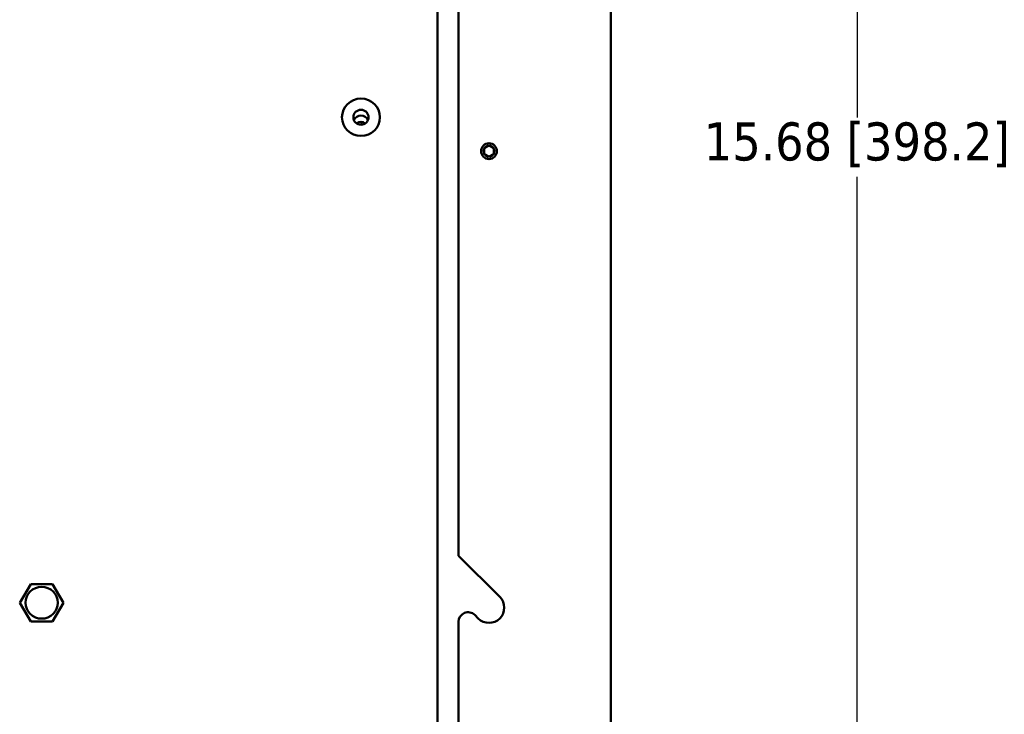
# Model space of a CAD drawing. Header units: inches. Extents: x 1.4 to 53.9, y 1.3 to 58.
# Tile 60 of 227: x 47.4 to 53.9, y 20 to 24.6. Entities that reach past the tile are written whole.
import ezdxf

# ---------------------------------------------------------------- set-up
doc = ezdxf.new("R2010")
doc.units = ezdxf.units.IN
doc.header["$MEASUREMENT"] = 0
doc.layers.add('Dimension (ANSI)', color=7, linetype='Continuous', lineweight=25)
doc.layers.add('Visible (ANSI)', color=7, linetype='Continuous', lineweight=50)
doc.styles.add('Note Text (ANSI)', font='tahoma.ttf')
doc.dimstyles.new('Default (ANSI)', dxfattribs={"dimtxt": 0.25, "dimasz": 0.098425, "dimexe": 0.125, "dimexo": 0.0625, "dimgap": 0.031496, "dimtad": 0, "dimtih": 1, "dimtoh": 1, "dimrnd": 1e-08, "dimzin": 4, "dimdsep": 46, "dimtxsty": 'Note Text (ANSI)', "dimcen": 0.09, "dimdle": 0.393701, "dimclrd": 256, "dimclre": 256, "dimclrt": 256, "dimadec": 0, "dimazin": 1, "dimtfac": 1, "dimtofl": 0, "dimtmove": 0, "dimatfit": 3, "dimfxl": 1, "dimtolj": 1, "dimtzin": 4, "dimlwd": -1, "dimlwe": -1, "dimarcsym": 0})

# ---------------------------------------------------------------- blocks, each defined once
blk = doc.blocks.new('*D7')
at = {"layer": 'Defpoints', "color": 0, "transparency": 16777216}
for p in [(50.1927, 31.5993), (52.9486, 31.5993), (50.1927, 15.9209)]:
    blk.add_point(p, dxfattribs=at)
at = {"layer": 'Dimension (ANSI)', "transparency": 16777216}
for p, q in [((50.2552, 31.5993), (53.0736, 31.5993)), ((52.9486, 31.5009), (52.9486, 23.9551)), ((52.9486, 16.0194), (52.9486, 23.5651)), ((50.2552, 15.9209), (53.0736, 15.9209))]:
    blk.add_line(p, q, dxfattribs=at)
for points in [[(52.9322, 31.5009), (52.965, 31.5009), (52.9486, 31.5993)], [(52.9322, 16.0194), (52.965, 16.0194), (52.9486, 15.9209)]]:
    blk.add_solid(points, dxfattribs=at)
at = {"layer": 'Dimension (ANSI)', "transparency": 16777216, "insert": (51.9412, 23.9236), "char_height": 0.25, "attachment_point": 1, "style": 'Note Text (ANSI)'}
blk.add_mtext('\\A1;15.68 [398.2]', dxfattribs=at)

msp = doc.modelspace()

# ---------------------------------------------------------------- linework, layer by layer
at = {"layer": 'Visible (ANSI)'}
for p, q in [((51.3302, 31.3551), (51.3302, 16.1151)), ((50.1927, 31.0685), (50.1927, 16.8164)), ((50.3302, 21.0766), (50.3302, 26.3937)), ((49.6931, 23.9283), (49.6931, 23.9086)), ((50.3302, 21.0766), (50.6009, 20.8059)), ((47.4463, 20.7674), (47.5185, 20.8901)), ((47.5185, 20.8901), (47.6628, 20.8901)), ((47.6628, 20.8901), (47.735, 20.7674)), ((47.5185, 20.6446), (47.4463, 20.7674)), ((47.735, 20.7674), (47.6628, 20.6446)), ((47.6628, 20.6446), (47.5185, 20.6446)), ((50.3302, 15.4751), (50.3302, 20.6428)), ((50.4595, 20.6644), (50.4369, 20.687))]:
    msp.add_line(p, q, dxfattribs=at)
msp.add_circle((50.5302, 23.7351), 0.052, dxfattribs=at)
for centre, radius, start, end in [((50.5302, 23.7351), 0.0361, 150, 210), ((50.5302, 23.7351), 0.0361, 90, 150), ((50.5302, 23.7351), 0.0361, 30, 90), ((50.5302, 23.7351), 0.0361, 330, 30), ((50.5302, 23.7351), 0.0361, 210, 270), ((50.5302, 23.7351), 0.0361, 270, 330), ((50.5302, 20.7351), 0.1, 225, 45), ((50.3927, 20.6428), 0.0625, 45, 180)]:
    msp.add_arc(centre, radius, start, end, dxfattribs=at)
for centre, major_axis in [((49.6889, 23.9575), (0.125, 0)), ((49.6889, 23.9575), (-0.125, 0)), ((49.6889, 23.9575), (-0.05, 0)), ((47.5907, 20.7674), (0.1065, 0))]:
    msp.add_ellipse(centre, major_axis=major_axis, ratio=0.981793, dxfattribs=at)
for centre, major_axis, start_param, end_param in [((49.6889, 23.9195), (-0.05, 0), 3.538914, 5.885864), ((49.6889, 23.8886), (-0.0406, 0), 3.936961, 5.487817)]:
    msp.add_ellipse(centre, major_axis=major_axis, ratio=0.981793, start_param=start_param, end_param=end_param, dxfattribs=at)
for points, weights in [([(50.5302, 23.7712), (50.5146, 23.7622), (50.499, 23.7532)], [2.01272135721, 2.32409043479, 2.01272135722]), ([(50.499, 23.7532), (50.499, 23.7351), (50.499, 23.7171)], [2.01272135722, 2.32409043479, 2.01272135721]), ([(50.5615, 23.7532), (50.5458, 23.7622), (50.5302, 23.7712)], [2.01272135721, 2.32409043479, 2.01272135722]), ([(50.5615, 23.7351), (50.5615, 23.7435), (50.5615, 23.7532)], [2.16840589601, 2.16840589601, 2.01272135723]), ([(50.499, 23.7171), (50.5146, 23.7081), (50.5302, 23.6991)], [2.01272135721, 2.32409043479, 2.01272135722]), ([(50.5302, 23.6991), (50.5458, 23.7081), (50.5615, 23.7171)], [2.01272135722, 2.32409043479, 2.01272135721]), ([(50.5615, 23.7171), (50.5615, 23.7268), (50.5615, 23.7351)], [2.01272135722, 2.16840589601, 2.16840589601])]:
    msp.add_rational_spline(points, weights, degree=2, dxfattribs=at)

# ---------------------------------------------------------------- dimensions: what is measured, and where the dimension line sits
at = {"layer": 'Dimension (ANSI)'}
dim = msp.add_linear_dim(base=(52.9486, 31.5993), p1=(50.1927, 15.9209), p2=(50.1927, 31.5993), angle=90, dimstyle='Default (ANSI)', override={"dimdec": 2, "dimtp": 0, "dimtm": 0, "dimtdec": 2, "dimatfit": 1}, dxfattribs=at)
dim.commit()
dim.dimension.update_dxf_attribs({"geometry": '*D7', "text_midpoint": (52.9486, 23.7601), "dimtype": 160})

doc.saveas('drawing.dxf')
